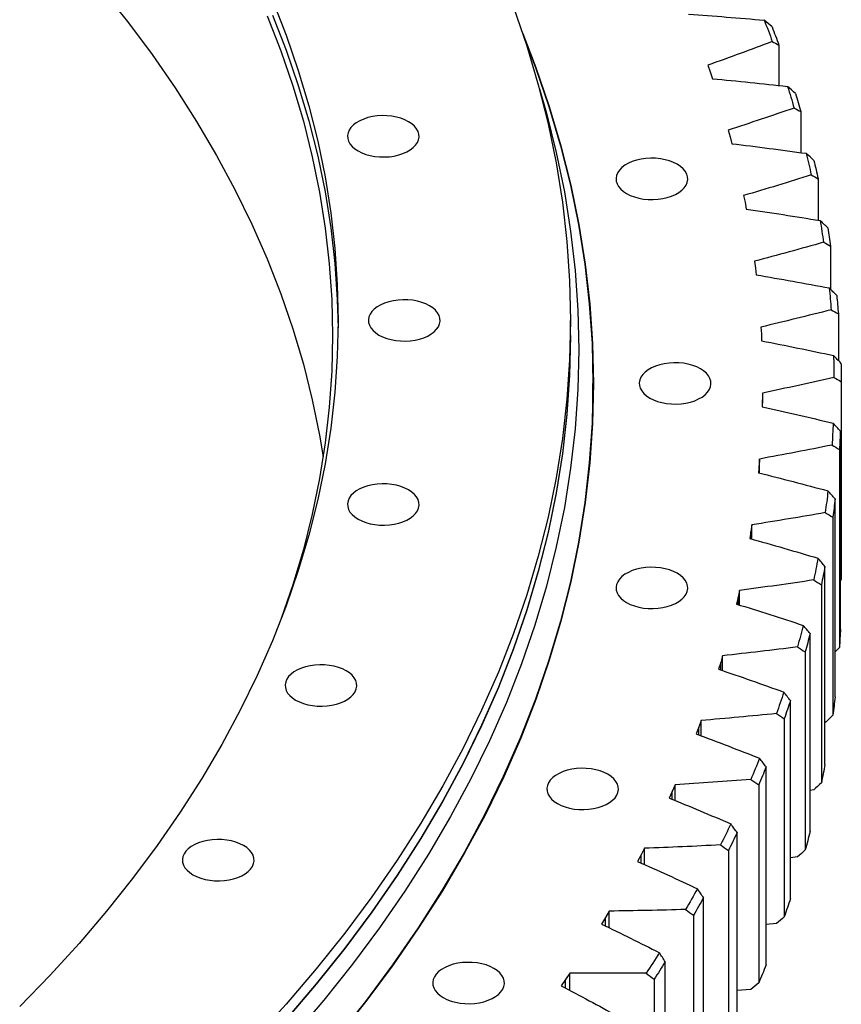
# Model space of a CAD drawing. Header units: millimetres. Extents: x -1531 to 14603, y 23232 to 35425.
# Tile 15 of 17: x 9052 to 9499, y 28928 to 29464. Entities that reach past the tile are written whole.
import ezdxf

# ---------------------------------------------------------------- set-up
doc = ezdxf.new("R2010")
doc.units = ezdxf.units.MM
doc.header["$LTSCALE"] = 50

msp = doc.modelspace()

# ---------------------------------------------------------------- linework, layer by layer
at = {"color": 7, "linetype": 'Continuous', "lineweight": 25}
for p, q in [((9465.25, 29450.23), (9465.25, 29428.16)), ((9426.58, 29439.25), (9427.91, 29435.59)), ((9427.91, 29435.59), (9429.07, 29431.91)), ((9477.22, 29413.96), (9477.22, 29391.67)), ((9437.57, 29403.9), (9438.64, 29400.21)), ((9438.64, 29400.21), (9439.55, 29396.51)), ((9486.62, 29377.43), (9486.62, 29354.87)), ((9446.06, 29368.31), (9446.87, 29364.6)), ((9446.87, 29364.6), (9447.51, 29360.88)), ((9493.43, 29340.71), (9493.43, 29317.22)), ((9452.03, 29332.56), (9452.57, 29328.83)), ((9452.57, 29328.83), (9452.95, 29325.1)), ((9497.64, 29303.86), (9497.64, 29278.49)), ((9351.75, 29292.15), (9351.75, 29300.32)), ((9455.47, 29296.7), (9455.74, 29292.96)), ((9455.74, 29292.96), (9455.86, 29289.22)), ((9364, 29260.71), (9364, 29266.02)), ((9499.24, 29266.94), (9499.24, 29159.16)), ((9364, 29260.71), (9363.59, 29240.87)), ((9456.36, 29260.78), (9456.38, 29257.04)), ((9456.38, 29257.04), (9456.23, 29253.3)), ((9456.38, 29253.27), (9456.38, 29257.04)), ((9498.76, 29132.32), (9498.76, 29240.1)), ((9498.23, 29230.02), (9498.23, 29122.24)), ((9454.72, 29224.87), (9454.48, 29221.14)), ((9454.72, 29217.23), (9454.72, 29224.87)), ((9454.48, 29221.14), (9454.06, 29217.4)), ((9454.48, 29217.3), (9454.48, 29221.14)), ((9495.86, 29095.43), (9495.86, 29203.21)), ((9494.61, 29193.15), (9494.61, 29085.37)), ((9450.55, 29189.03), (9450.04, 29185.31)), ((9450.55, 29181.25), (9450.55, 29189.03)), ((9450.04, 29185.31), (9449.36, 29181.59)), ((9450.04, 29181.39), (9450.04, 29185.31)), ((9490.35, 29058.64), (9490.35, 29166.42)), ((9499.24, 29159.16), (9498.76, 29158.66)), ((9488.39, 29156.4), (9488.39, 29048.61)), ((9443.07, 29149.61), (9442.13, 29145.91)), ((9443.85, 29153.32), (9443.07, 29149.61)), ((9443.07, 29145.62), (9443.07, 29149.61)), ((9443.85, 29145.37), (9443.85, 29153.32)), ((9482.24, 29022), (9482.24, 29129.79)), ((9498.23, 29122.24), (9495.86, 29119.84)), ((9434.62, 29117.8), (9433.59, 29114.11)), ((9434.62, 29109.66), (9434.62, 29117.8)), ((9479.58, 29119.82), (9479.58, 29012.03)), ((9433.59, 29114.11), (9432.39, 29110.43)), ((9433.59, 29110.02), (9433.59, 29114.11)), ((9471.56, 28985.59), (9471.56, 29093.38)), ((9421.6, 29078.86), (9420.15, 29075.22)), ((9422.9, 29082.52), (9421.6, 29078.86)), ((9421.6, 29074.67), (9421.6, 29078.86)), ((9422.9, 29074.18), (9422.9, 29082.52)), ((9468.19, 29083.48), (9468.19, 28975.7)), ((9458.31, 28949.47), (9458.31, 29057.25)), ((9408.69, 29047.55), (9407.14, 29043.92)), ((9408.69, 29038.97), (9408.69, 29047.55)), ((9454.25, 29047.44), (9454.25, 28939.66)), ((9407.14, 29043.92), (9405.43, 29040.32)), ((9407.14, 29039.61), (9407.14, 29043.92)), ((9484.23, 29044.71), (9482.24, 29044.42)), ((9442.52, 28913.68), (9442.52, 29021.46)), ((9390.22, 29009.36), (9388.25, 29005.79)), ((9392.03, 29012.95), (9390.22, 29009.36)), ((9390.22, 29004.91), (9390.22, 29009.36)), ((9392.03, 29004.1), (9392.03, 29012.95)), ((9437.77, 29011.76), (9437.77, 28903.97)), ((9475.38, 29008.23), (9471.56, 29007.77)), ((9424.21, 28878.29), (9424.21, 28986.08)), ((9372.93, 28978.76), (9370.87, 28975.22)), ((9372.93, 28969.61), (9372.93, 28978.76)), ((9370.87, 28975.22), (9368.65, 28971.7)), ((9370.87, 28970.62), (9370.87, 28975.22)), ((9418.78, 28976.49), (9418.78, 28868.71)), ((9463.96, 28971.99), (9458.31, 28971.45)), ((9403.42, 28843.37), (9403.42, 28951.15)), ((9351.44, 28945.05), (9349.12, 28941.56)), ((9351.44, 28935.57), (9351.44, 28945.05)), ((9349.12, 28941.56), (9346.66, 28938.1)), ((9349.12, 28936.79), (9349.12, 28941.56)), ((9397.31, 28941.7), (9397.31, 28833.92)), ((9449.99, 28936.05), (9442.52, 28935.51))]:
    msp.add_line(p, q, dxfattribs=at)
at = {"color": 7, "linetype": 'Continuous', "lineweight": 25, "flags": 128}
for points in [[(9096.49, 29480.72), (9110.64, 29463), (9123.98, 29445.08), (9136.51, 29426.95), (9148.2, 29408.65), (9159.07, 29390.17), (9169.09, 29371.54), (9178.26, 29352.76), (9186.58, 29333.85), (9194.04, 29314.82), (9200.64, 29295.69), (9206.36, 29276.46), (9211.21, 29257.15), (9215.18, 29237.77), (9217.16, 29226.01)], [(9189.5, 29474.7), (9196.98, 29455.63), (9203.59, 29436.45), (9209.32, 29417.17), (9214.18, 29397.82), (9218.16, 29378.4), (9221.26, 29358.92), (9223.48, 29339.41), (9224.81, 29319.87), (9225.25, 29300.32), (9224.81, 29280.76), (9223.48, 29261.22), (9221.26, 29241.71), (9218.16, 29222.23), (9214.18, 29202.81), (9209.32, 29183.46), (9203.59, 29164.18), (9196.98, 29145), (9189.5, 29125.93), (9181.16, 29106.97), (9171.97, 29088.15), (9161.92, 29069.48), (9151.03, 29050.96), (9139.31, 29032.61), (9126.75, 29014.45), (9113.38, 28996.48), (9099.2, 28978.72), (9084.22, 28961.18), (9068.44, 28943.87), (9051.89, 28926.81)], [(9320.71, 29470.81), (9327.97, 29449.76), (9334.26, 29428.6), (9339.6, 29407.35), (9343.97, 29386.03), (9347.37, 29364.65), (9349.81, 29343.23), (9351.27, 29321.78), (9351.75, 29300.32), (9351.27, 29278.85), (9349.81, 29257.4), (9347.37, 29235.98), (9343.97, 29214.6), (9339.6, 29193.28), (9334.26, 29172.03), (9327.97, 29150.88), (9320.71, 29129.82), (9312.5, 29108.88), (9303.35, 29088.07), (9293.26, 29067.41), (9282.23, 29046.91), (9270.28, 29026.58), (9257.4, 29006.44), (9243.62, 28986.5), (9228.94, 28966.78), (9213.38, 28947.28), (9196.93, 28928.03), (9179.61, 28909.03)], [(9186.58, 29466.13), (9194.04, 29447.1), (9200.64, 29427.97), (9206.36, 29408.74), (9211.21, 29389.43), (9215.18, 29370.05), (9218.27, 29350.62), (9220.48, 29331.15), (9221.81, 29311.66), (9222.25, 29292.15), (9221.81, 29272.64), (9220.48, 29253.14), (9218.27, 29233.68), (9215.18, 29214.25), (9211.21, 29194.87), (9206.36, 29175.56), (9200.64, 29156.33), (9194.33, 29137.98)], [(9189.5, 29466.54), (9196.98, 29447.46), (9203.59, 29428.28), (9209.32, 29409.01), (9214.18, 29389.65), (9218.16, 29370.23), (9221.26, 29350.76), (9223.48, 29331.25), (9224.81, 29311.7), (9225.23, 29296.23)], [(9457.29, 29463.74), (9457.85, 29462.29), (9458.41, 29460.84), (9458.96, 29459.39), (9459.51, 29457.94), (9460.06, 29456.49), (9460.6, 29455.04), (9461.13, 29453.58), (9461.67, 29452.13)], [(9461.54, 29460.09), (9462.01, 29458.86), (9462.49, 29457.63), (9462.95, 29456.4), (9463.42, 29455.17), (9463.88, 29453.93), (9464.34, 29452.7), (9464.8, 29451.47), (9465.25, 29450.23)], [(9325.76, 29456.47), (9332.94, 29438.02), (9340.26, 29416.78), (9346.61, 29395.43), (9351.99, 29374), (9356.4, 29352.49), (9359.84, 29330.93), (9362.29, 29309.32), (9363.76, 29287.68), (9364.25, 29266.02), (9363.76, 29244.37), (9362.29, 29222.73), (9359.84, 29201.11), (9356.4, 29179.55), (9351.99, 29158.04), (9346.61, 29136.61), (9340.26, 29115.27), (9332.94, 29094.02), (9324.66, 29072.9), (9315.42, 29051.91), (9305.24, 29031.07), (9294.12, 29010.39), (9282.06, 28989.88), (9269.07, 28969.56), (9255.17, 28949.44), (9240.36, 28929.55), (9224.66, 28909.88)], [(9326.92, 29452.99), (9332.69, 29437.99), (9340.01, 29416.75), (9346.36, 29395.41), (9351.75, 29373.98), (9356.15, 29352.48), (9359.59, 29330.91), (9362.04, 29309.31), (9363.51, 29287.67), (9364, 29266.02), (9363.51, 29244.37), (9362.04, 29222.73), (9359.59, 29201.13), (9356.15, 29179.56), (9351.75, 29158.06), (9346.36, 29136.63), (9340.01, 29115.29), (9332.69, 29094.05), (9324.42, 29072.94), (9315.18, 29051.95), (9305, 29031.11), (9293.88, 29010.43), (9281.82, 28989.93), (9268.84, 28969.61), (9254.94, 28949.5), (9240.14, 28929.6), (9224.43, 28909.94)], [(9469.99, 29427.64), (9470.45, 29426.18), (9470.9, 29424.72), (9471.35, 29423.26), (9471.8, 29421.8), (9472.24, 29420.33), (9472.68, 29418.87), (9473.11, 29417.4), (9473.54, 29415.94)], [(9334.87, 29426.36), (9338.71, 29413.08), (9344.06, 29391.77), (9348.45, 29370.38), (9351.86, 29348.94), (9354.3, 29327.45), (9355.76, 29305.93), (9356.25, 29284.39), (9355.76, 29262.86), (9354.3, 29241.34), (9351.86, 29219.85), (9348.45, 29198.4), (9344.06, 29177.02), (9338.71, 29155.7), (9332.39, 29134.48), (9325.11, 29113.36), (9316.88, 29092.35), (9307.7, 29071.48), (9297.57, 29050.75), (9286.51, 29030.18), (9274.52, 29009.79), (9261.61, 28989.59), (9247.78, 28969.58), (9233.06, 28949.8), (9217.44, 28930.24), (9200.94, 28910.92)], [(9474.21, 29423.89), (9474.6, 29422.65), (9474.98, 29421.41), (9475.36, 29420.17), (9475.74, 29418.93), (9476.11, 29417.69), (9476.49, 29416.44), (9476.86, 29415.2), (9477.22, 29413.96)], [(9236.09, 29392.57), (9238.09, 29391.56), (9240.32, 29390.72), (9242.72, 29390.06), (9245.26, 29389.6), (9247.88, 29389.33), (9250.54, 29389.28), (9253.19, 29389.44), (9255.77, 29389.8), (9258.25, 29390.37), (9260.57, 29391.12), (9262.69, 29392.05), (9264.57, 29393.13), (9266.18, 29394.36), (9267.48, 29395.7), (9268.46, 29397.13), (9269.09, 29398.62), (9269.36, 29400.15), (9269.27, 29401.68), (9268.82, 29403.2), (9268.02, 29404.66), (9266.87, 29406.05), (9265.41, 29407.33), (9263.66, 29408.49), (9261.66, 29409.5), (9259.43, 29410.34), (9257.03, 29411), (9254.49, 29411.47), (9251.87, 29411.73), (9249.21, 29411.78), (9246.56, 29411.63), (9243.98, 29411.26), (9241.5, 29410.7), (9239.18, 29409.95), (9237.06, 29409.02), (9235.18, 29407.93), (9233.57, 29406.71), (9232.26, 29405.37), (9231.29, 29403.94), (9230.66, 29402.44), (9230.39, 29400.92), (9230.48, 29399.38), (9230.93, 29397.87), (9231.73, 29396.4), (9232.88, 29395.01), (9234.34, 29393.73), (9236.09, 29392.57)], [(9480.13, 29391.28), (9480.48, 29389.81), (9480.83, 29388.34), (9481.18, 29386.86), (9481.52, 29385.39), (9481.86, 29383.92), (9482.2, 29382.45), (9482.53, 29380.97), (9482.85, 29379.5)], [(9382.32, 29369.39), (9384.33, 29368.38), (9386.56, 29367.54), (9388.96, 29366.88), (9391.5, 29366.41), (9394.12, 29366.15), (9396.78, 29366.1), (9399.43, 29366.26), (9402.01, 29366.62), (9404.49, 29367.19), (9406.81, 29367.94), (9408.93, 29368.87), (9410.81, 29369.95), (9412.42, 29371.18), (9413.72, 29372.52), (9414.7, 29373.95), (9415.33, 29375.44), (9415.6, 29376.97), (9415.51, 29378.5), (9415.06, 29380.02), (9414.25, 29381.48), (9413.11, 29382.87), (9411.65, 29384.15), (9409.9, 29385.31), (9407.9, 29386.32), (9405.67, 29387.16), (9403.27, 29387.82), (9400.73, 29388.29), (9398.11, 29388.55), (9395.45, 29388.6), (9392.8, 29388.45), (9390.21, 29388.08), (9387.74, 29387.52), (9385.42, 29386.76), (9383.3, 29385.84), (9381.42, 29384.75), (9379.81, 29383.53), (9378.5, 29382.19), (9377.53, 29380.76), (9376.9, 29379.26), (9376.62, 29377.74), (9376.72, 29376.2), (9377.17, 29374.69), (9377.97, 29373.22), (9379.12, 29371.83), (9380.58, 29370.55), (9382.32, 29369.39)], [(9484.31, 29387.43), (9484.61, 29386.18), (9484.91, 29384.93), (9485.2, 29383.68), (9485.49, 29382.43), (9485.78, 29381.18), (9486.06, 29379.93), (9486.34, 29378.68), (9486.62, 29377.43)], [(9487.69, 29354.7), (9487.94, 29353.22), (9488.19, 29351.75), (9488.43, 29350.27), (9488.67, 29348.79), (9488.9, 29347.31), (9489.13, 29345.83), (9489.36, 29344.35), (9489.58, 29342.87)], [(9491.83, 29350.75), (9492.04, 29349.5), (9492.24, 29348.24), (9492.45, 29346.99), (9492.65, 29345.73), (9492.85, 29344.48), (9493.05, 29343.22), (9493.24, 29341.97), (9493.43, 29340.71)], [(9492.66, 29317.98), (9492.81, 29316.5), (9492.95, 29315.01), (9493.09, 29313.53), (9493.22, 29312.05), (9493.35, 29310.56), (9493.47, 29309.08), (9493.59, 29307.6), (9493.71, 29306.11)], [(9247.46, 29292.36), (9249.47, 29291.35), (9251.7, 29290.5), (9254.1, 29289.84), (9256.64, 29289.38), (9259.26, 29289.12), (9261.92, 29289.06), (9264.57, 29289.22), (9267.15, 29289.59), (9269.63, 29290.15), (9271.95, 29290.9), (9274.07, 29291.83), (9275.95, 29292.92), (9277.56, 29294.14), (9278.86, 29295.48), (9279.84, 29296.91), (9280.47, 29298.4), (9280.74, 29299.93), (9280.65, 29301.47), (9280.2, 29302.98), (9279.39, 29304.44), (9278.25, 29305.83), (9276.79, 29307.12), (9275.04, 29308.28), (9273.04, 29309.28), (9270.81, 29310.13), (9268.41, 29310.79), (9265.87, 29311.25), (9263.25, 29311.51), (9260.59, 29311.57), (9257.94, 29311.41), (9255.35, 29311.04), (9252.88, 29310.48), (9250.56, 29309.73), (9248.44, 29308.8), (9246.56, 29307.71), (9244.95, 29306.49), (9243.64, 29305.15), (9242.67, 29303.72), (9242.04, 29302.23), (9241.76, 29300.7), (9241.86, 29299.16), (9242.31, 29297.65), (9243.11, 29296.19), (9244.26, 29294.8), (9245.72, 29293.51), (9247.46, 29292.36)], [(9496.74, 29313.93), (9496.87, 29312.68), (9496.99, 29311.42), (9497.1, 29310.16), (9497.21, 29308.9), (9497.32, 29307.64), (9497.43, 29306.38), (9497.53, 29305.12), (9497.64, 29303.86)], [(9351.75, 29292.15), (9351.27, 29270.68), (9349.81, 29249.23), (9347.37, 29227.81), (9343.97, 29206.43), (9339.6, 29185.11), (9334.26, 29163.87), (9327.97, 29142.71), (9320.71, 29121.65), (9312.5, 29100.72), (9303.35, 29079.91), (9293.26, 29059.25), (9282.23, 29038.74), (9270.28, 29018.42), (9257.4, 28998.27), (9243.62, 28978.34), (9228.94, 28958.61), (9213.38, 28939.11), (9196.93, 28919.86)], [(9351.75, 29292.04), (9351.75, 29291.95), (9351.27, 29270.48), (9349.81, 29249.03), (9347.37, 29227.61), (9343.97, 29206.23), (9339.6, 29184.91), (9334.26, 29163.66), (9327.97, 29142.51), (9320.71, 29121.45), (9312.5, 29100.51), (9303.35, 29079.7), (9293.26, 29059.04), (9282.23, 29038.54), (9270.28, 29018.21), (9257.4, 28998.07), (9243.62, 28978.13), (9228.94, 28958.41), (9213.38, 28938.91), (9196.93, 28919.66)], [(9363.66, 29284.05), (9363.76, 29281.96), (9364.24, 29263.16)], [(9394.96, 29258.06), (9396.97, 29257.05), (9399.2, 29256.21), (9401.6, 29255.55), (9404.14, 29255.08), (9406.76, 29254.82), (9409.42, 29254.77), (9412.07, 29254.93), (9414.65, 29255.29), (9417.13, 29255.85), (9419.45, 29256.61), (9421.57, 29257.54), (9423.45, 29258.62), (9425.06, 29259.85), (9426.36, 29261.19), (9427.34, 29262.61), (9427.97, 29264.11), (9428.24, 29265.64), (9428.15, 29267.17), (9427.7, 29268.69), (9426.89, 29270.15), (9425.75, 29271.54), (9424.29, 29272.82), (9422.54, 29273.98), (9420.54, 29274.99), (9418.31, 29275.83), (9415.91, 29276.49), (9413.37, 29276.96), (9410.75, 29277.22), (9408.09, 29277.27), (9405.44, 29277.11), (9402.85, 29276.75), (9400.38, 29276.19), (9398.06, 29275.43), (9395.94, 29274.51), (9394.06, 29273.42), (9392.45, 29272.19), (9391.14, 29270.86), (9390.17, 29269.43), (9389.54, 29267.93), (9389.26, 29266.4), (9389.36, 29264.87), (9389.81, 29263.36), (9390.61, 29261.89), (9391.76, 29260.5), (9393.22, 29259.22), (9394.96, 29258.06)], [(9495.03, 29281.17), (9495.07, 29279.69), (9495.11, 29278.2), (9495.14, 29276.71), (9495.17, 29275.23), (9495.2, 29273.74), (9495.22, 29272.26), (9495.23, 29270.77), (9495.24, 29269.29)], [(9499.06, 29277.03), (9499.09, 29275.77), (9499.12, 29274.51), (9499.15, 29273.25), (9499.17, 29271.99), (9499.19, 29270.73), (9499.21, 29269.47), (9499.22, 29268.2), (9499.24, 29266.94)], [(9494.8, 29244.34), (9494.74, 29242.85), (9494.67, 29241.37), (9494.6, 29239.88), (9494.52, 29238.4), (9494.44, 29236.91), (9494.36, 29235.43), (9494.27, 29233.94), (9494.17, 29232.46)], [(9498.76, 29240.1), (9498.71, 29238.84), (9498.65, 29237.58), (9498.58, 29236.32), (9498.52, 29235.06), (9498.45, 29233.8), (9498.38, 29232.54), (9498.3, 29231.28), (9498.23, 29230.02)], [(9236.09, 29192.14), (9238.09, 29191.13), (9240.32, 29190.29), (9242.72, 29189.63), (9245.26, 29189.16), (9247.88, 29188.9), (9250.54, 29188.85), (9253.19, 29189), (9255.77, 29189.37), (9258.25, 29189.93), (9260.57, 29190.69), (9262.69, 29191.61), (9264.57, 29192.7), (9266.18, 29193.92), (9267.48, 29195.26), (9268.46, 29196.69), (9269.09, 29198.19), (9269.36, 29199.71), (9269.27, 29201.25), (9268.82, 29202.76), (9268.02, 29204.23), (9266.87, 29205.62), (9265.41, 29206.9), (9263.66, 29208.06), (9261.66, 29209.07), (9259.43, 29209.91), (9257.03, 29210.57), (9254.49, 29211.04), (9251.87, 29211.3), (9249.21, 29211.35), (9246.56, 29211.19), (9243.98, 29210.83), (9241.5, 29210.26), (9239.18, 29209.51), (9237.06, 29208.58), (9235.18, 29207.5), (9233.57, 29206.27), (9232.26, 29204.93), (9231.29, 29203.5), (9230.66, 29202.01), (9230.39, 29200.48), (9230.48, 29198.95), (9230.93, 29197.43), (9231.73, 29195.97), (9232.88, 29194.58), (9234.34, 29193.3), (9236.09, 29192.14)], [(9491.97, 29207.54), (9491.8, 29206.06), (9491.63, 29204.57), (9491.45, 29203.09), (9491.27, 29201.61), (9491.08, 29200.13), (9490.89, 29198.65), (9490.7, 29197.17), (9490.5, 29195.69)], [(9495.86, 29203.21), (9495.71, 29201.95), (9495.56, 29200.69), (9495.41, 29199.44), (9495.26, 29198.18), (9495.1, 29196.92), (9494.94, 29195.66), (9494.78, 29194.41), (9494.61, 29193.15)], [(9486.54, 29170.84), (9486.26, 29169.36), (9485.99, 29167.88), (9485.71, 29166.41), (9485.42, 29164.93), (9485.13, 29163.45), (9484.83, 29161.98), (9484.54, 29160.5), (9484.23, 29159.03)], [(9382.32, 29146.73), (9384.33, 29145.72), (9386.56, 29144.88), (9388.96, 29144.22), (9391.5, 29143.75), (9394.12, 29143.49), (9396.78, 29143.44), (9399.43, 29143.6), (9402.01, 29143.96), (9404.49, 29144.52), (9406.81, 29145.28), (9408.93, 29146.2), (9410.81, 29147.29), (9412.42, 29148.52), (9413.72, 29149.85), (9414.7, 29151.28), (9415.33, 29152.78), (9415.6, 29154.3), (9415.51, 29155.84), (9415.06, 29157.35), (9414.25, 29158.82), (9413.11, 29160.21), (9411.65, 29161.49), (9409.9, 29162.65), (9407.9, 29163.66), (9405.67, 29164.5), (9403.27, 29165.16), (9400.73, 29165.63), (9398.11, 29165.89), (9395.45, 29165.94), (9392.8, 29165.78), (9390.21, 29165.42), (9387.74, 29164.86), (9385.42, 29164.1), (9383.3, 29163.17), (9381.42, 29162.09), (9379.81, 29160.86), (9378.5, 29159.52), (9377.53, 29158.09), (9376.9, 29156.6), (9376.62, 29155.07), (9376.72, 29153.54), (9377.17, 29152.02), (9377.97, 29150.56), (9379.12, 29149.17), (9380.58, 29147.89), (9382.32, 29146.73)], [(9490.35, 29166.42), (9490.11, 29165.17), (9489.88, 29163.91), (9489.64, 29162.66), (9489.39, 29161.41), (9489.15, 29160.15), (9488.9, 29158.9), (9488.65, 29157.65), (9488.39, 29156.4)], [(9478.52, 29134.29), (9478.14, 29132.82), (9477.76, 29131.36), (9477.37, 29129.89), (9476.98, 29128.42), (9476.59, 29126.95), (9476.19, 29125.48), (9475.79, 29124.02), (9475.38, 29122.55)], [(9498.76, 29132.32), (9498.71, 29131.06), (9498.65, 29129.8), (9498.58, 29128.54), (9498.52, 29127.28), (9498.45, 29126.02), (9498.38, 29124.76), (9498.3, 29123.5), (9498.23, 29122.24)], [(9482.24, 29129.79), (9481.92, 29128.54), (9481.6, 29127.29), (9481.27, 29126.05), (9480.94, 29124.8), (9480.6, 29123.55), (9480.26, 29122.31), (9479.92, 29121.06), (9479.58, 29119.82)], [(9202.15, 29093.64), (9204.15, 29092.63), (9206.38, 29091.78), (9208.78, 29091.12), (9211.32, 29090.66), (9213.94, 29090.4), (9216.6, 29090.35), (9219.25, 29090.5), (9221.83, 29090.87), (9224.31, 29091.43), (9226.63, 29092.18), (9228.75, 29093.11), (9230.63, 29094.2), (9232.24, 29095.42), (9233.54, 29096.76), (9234.52, 29098.19), (9235.15, 29099.68), (9235.42, 29101.21), (9235.33, 29102.75), (9234.88, 29104.26), (9234.07, 29105.73), (9232.93, 29107.11), (9231.47, 29108.4), (9229.72, 29109.56), (9227.72, 29110.57), (9225.49, 29111.41), (9223.09, 29112.07), (9220.55, 29112.53), (9217.93, 29112.79), (9215.27, 29112.85), (9212.62, 29112.69), (9210.04, 29112.33), (9207.56, 29111.76), (9205.24, 29111.01), (9203.12, 29110.08), (9201.24, 29108.99), (9199.63, 29107.77), (9198.32, 29106.43), (9197.35, 29105), (9196.72, 29103.51), (9196.45, 29101.98), (9196.54, 29100.44), (9196.99, 29098.93), (9197.79, 29097.47), (9198.94, 29096.08), (9200.4, 29094.79), (9202.15, 29093.64)], [(9467.92, 29097.97), (9467.44, 29096.51), (9466.96, 29095.05), (9466.47, 29093.59), (9465.97, 29092.14), (9465.48, 29090.68), (9464.98, 29089.22), (9464.47, 29087.77), (9463.96, 29086.31)], [(9495.86, 29095.43), (9495.71, 29094.17), (9495.56, 29092.91), (9495.41, 29091.65), (9495.26, 29090.4), (9495.1, 29089.14), (9494.94, 29087.88), (9494.78, 29086.62), (9494.61, 29085.37)], [(9471.56, 29093.38), (9471.15, 29092.14), (9470.73, 29090.9), (9470.32, 29089.66), (9469.9, 29088.43), (9469.48, 29087.19), (9469.05, 29085.95), (9468.62, 29084.72), (9468.19, 29083.48)], [(9454.77, 29061.93), (9454.19, 29060.48), (9453.6, 29059.03), (9453.01, 29057.59), (9452.41, 29056.14), (9451.81, 29054.7), (9451.21, 29053.26), (9450.6, 29051.81), (9449.99, 29050.37)], [(9458.31, 29057.25), (9457.81, 29056.02), (9457.31, 29054.79), (9456.81, 29053.57), (9456.3, 29052.34), (9455.79, 29051.11), (9455.28, 29049.89), (9454.77, 29048.66), (9454.25, 29047.44)], [(9490.35, 29058.64), (9490.11, 29057.38), (9489.88, 29056.13), (9489.64, 29054.88), (9489.39, 29053.62), (9489.15, 29052.37), (9488.9, 29051.12), (9488.65, 29049.86), (9488.39, 29048.61)], [(9344.62, 29037.3), (9346.63, 29036.29), (9348.85, 29035.45), (9351.25, 29034.79), (9353.79, 29034.33), (9356.41, 29034.06), (9359.07, 29034.01), (9361.72, 29034.17), (9364.31, 29034.53), (9366.78, 29035.1), (9369.1, 29035.85), (9371.22, 29036.78), (9373.11, 29037.86), (9374.71, 29039.09), (9376.02, 29040.43), (9376.99, 29041.86), (9377.63, 29043.35), (9377.9, 29044.88), (9377.81, 29046.41), (9377.35, 29047.93), (9376.55, 29049.39), (9375.41, 29050.78), (9373.95, 29052.06), (9372.2, 29053.22), (9370.19, 29054.23), (9367.97, 29055.08), (9365.56, 29055.73), (9363.03, 29056.2), (9360.4, 29056.46), (9357.74, 29056.51), (9355.1, 29056.36), (9352.51, 29055.99), (9350.03, 29055.43), (9347.71, 29054.68), (9345.59, 29053.75), (9343.71, 29052.66), (9342.1, 29051.44), (9340.8, 29050.1), (9339.82, 29048.67), (9339.19, 29047.18), (9338.92, 29045.65), (9339.01, 29044.11), (9339.46, 29042.6), (9340.27, 29041.13), (9341.41, 29039.75), (9342.87, 29038.46), (9344.62, 29037.3)], [(9439.08, 29026.22), (9438.4, 29024.79), (9437.71, 29023.36), (9437.01, 29021.93), (9436.32, 29020.5), (9435.61, 29019.07), (9434.91, 29017.64), (9434.2, 29016.21), (9433.49, 29014.79)], [(9442.52, 29021.46), (9441.93, 29020.25), (9441.35, 29019.03), (9440.76, 29017.82), (9440.17, 29016.61), (9439.57, 29015.39), (9438.97, 29014.18), (9438.37, 29012.97), (9437.77, 29011.76)], [(9482.24, 29022), (9481.92, 29020.76), (9481.6, 29019.51), (9481.27, 29018.26), (9480.94, 29017.02), (9480.6, 29015.77), (9480.26, 29014.53), (9479.92, 29013.28), (9479.58, 29012.03)], [(9146.22, 28998.53), (9148.23, 28997.52), (9150.46, 28996.68), (9152.86, 28996.02), (9155.4, 28995.56), (9158.02, 28995.3), (9160.68, 28995.24), (9163.33, 28995.4), (9165.91, 28995.76), (9168.39, 28996.33), (9170.71, 28997.08), (9172.83, 28998.01), (9174.71, 28999.1), (9176.32, 29000.32), (9177.62, 29001.66), (9178.6, 29003.09), (9179.23, 29004.58), (9179.5, 29006.11), (9179.41, 29007.64), (9178.96, 29009.16), (9178.15, 29010.62), (9177.01, 29012.01), (9175.55, 29013.3), (9173.8, 29014.45), (9171.8, 29015.46), (9169.57, 29016.31), (9167.17, 29016.97), (9164.63, 29017.43), (9162.01, 29017.69), (9159.35, 29017.74), (9156.7, 29017.59), (9154.11, 29017.22), (9151.64, 29016.66), (9149.32, 29015.91), (9147.2, 29014.98), (9145.32, 29013.89), (9143.71, 29012.67), (9142.4, 29011.33), (9141.43, 29009.9), (9140.8, 29008.41), (9140.52, 29006.88), (9140.62, 29005.34), (9141.07, 29003.83), (9141.87, 29002.36), (9143.02, 29000.98), (9144.48, 28999.69), (9146.22, 28998.53)], [(9420.88, 28990.92), (9420.1, 28989.5), (9419.31, 28988.09), (9418.51, 28986.68), (9417.72, 28985.26), (9416.91, 28983.85), (9416.11, 28982.44), (9415.3, 28981.03), (9414.48, 28979.62)], [(9424.21, 28986.08), (9423.54, 28984.88), (9422.87, 28983.68), (9422.2, 28982.48), (9421.52, 28981.28), (9420.84, 28980.08), (9420.15, 28978.88), (9419.47, 28977.69), (9418.78, 28976.49)], [(9471.56, 28985.59), (9471.15, 28984.36), (9470.73, 28983.12), (9470.32, 28981.88), (9469.9, 28980.64), (9469.48, 28979.4), (9469.05, 28978.17), (9468.62, 28976.93), (9468.19, 28975.7)], [(9400.21, 28956.07), (9399.32, 28954.68), (9398.43, 28953.28), (9397.54, 28951.89), (9396.64, 28950.5), (9395.74, 28949.11), (9394.84, 28947.72), (9393.93, 28946.33), (9393.01, 28944.94)], [(9282.5, 28931.65), (9284.5, 28930.64), (9286.73, 28929.8), (9289.13, 28929.14), (9291.67, 28928.68), (9294.29, 28928.42), (9296.95, 28928.36), (9299.6, 28928.52), (9302.18, 28928.88), (9304.66, 28929.45), (9306.98, 28930.2), (9309.1, 28931.13), (9310.98, 28932.22), (9312.59, 28933.44), (9313.9, 28934.78), (9314.87, 28936.21), (9315.5, 28937.7), (9315.77, 28939.23), (9315.68, 28940.76), (9315.23, 28942.28), (9314.43, 28943.74), (9313.28, 28945.13), (9311.82, 28946.42), (9310.07, 28947.57), (9308.07, 28948.58), (9305.84, 28949.43), (9303.44, 28950.09), (9300.9, 28950.55), (9298.28, 28950.81), (9295.62, 28950.86), (9292.97, 28950.71), (9290.39, 28950.34), (9287.91, 28949.78), (9285.59, 28949.03), (9283.47, 28948.1), (9281.59, 28947.01), (9279.98, 28945.79), (9278.68, 28944.45), (9277.7, 28943.02), (9277.07, 28941.53), (9276.8, 28940), (9276.89, 28938.46), (9277.34, 28936.95), (9278.14, 28935.48), (9279.29, 28934.1), (9280.75, 28932.81), (9282.5, 28931.65)], [(9403.42, 28951.15), (9402.67, 28949.97), (9401.91, 28948.79), (9401.15, 28947.61), (9400.39, 28946.42), (9399.63, 28945.24), (9398.86, 28944.06), (9398.09, 28942.88), (9397.31, 28941.7)], [(9458.31, 28949.47), (9457.81, 28948.24), (9457.31, 28947.01), (9456.81, 28945.78), (9456.3, 28944.56), (9455.79, 28943.33), (9455.28, 28942.11), (9454.77, 28940.88), (9454.25, 28939.66)]]:
    msp.add_lwpolyline(points, dxfattribs=at)
at = {"color": 7, "linetype": 'Continuous', "lineweight": 25}
for points in [[(9416.11, 29467.04), (9429.86, 29466.07), (9443.59, 29464.97), (9457.29, 29463.74)], [(9461.54, 29460.09), (9460.12, 29461.31), (9458.71, 29462.53), (9457.29, 29463.74)], [(9461.67, 29452.13), (9450.08, 29447.73), (9438.39, 29443.43), (9426.58, 29439.25)], [(9461.67, 29452.13), (9462.86, 29451.5), (9464.06, 29450.87), (9465.25, 29450.23)], [(9429.07, 29431.91), (9442.75, 29430.62), (9456.38, 29429.2), (9469.99, 29427.64)], [(9474.21, 29423.89), (9472.8, 29425.14), (9471.4, 29426.4), (9469.99, 29427.64)], [(9473.54, 29415.94), (9461.66, 29411.81), (9449.67, 29407.8), (9437.57, 29403.9)], [(9473.54, 29415.94), (9474.77, 29415.28), (9476, 29414.62), (9477.22, 29413.96)], [(9439.55, 29396.51), (9453.12, 29394.89), (9466.64, 29393.15), (9480.13, 29391.28)], [(9484.31, 29387.43), (9482.92, 29388.71), (9481.52, 29390), (9480.13, 29391.28)], [(9482.85, 29379.5), (9470.69, 29375.65), (9458.42, 29371.93), (9446.06, 29368.31)], [(9482.85, 29379.5), (9484.11, 29378.81), (9485.36, 29378.12), (9486.62, 29377.43)], [(9447.51, 29360.88), (9460.96, 29358.95), (9474.35, 29356.89), (9487.69, 29354.7)], [(9491.83, 29350.75), (9490.45, 29352.07), (9489.07, 29353.39), (9487.69, 29354.7)], [(9489.58, 29342.87), (9477.15, 29339.31), (9464.64, 29335.88), (9452.03, 29332.56)], [(9489.58, 29342.87), (9490.86, 29342.15), (9492.14, 29341.43), (9493.43, 29340.71)], [(9452.95, 29325.1), (9466.25, 29322.85), (9479.48, 29320.48), (9492.66, 29317.98)], [(9496.74, 29313.93), (9495.38, 29315.28), (9494.02, 29316.63), (9492.66, 29317.98)], [(9493.71, 29306.11), (9481.04, 29302.85), (9468.3, 29299.71), (9455.47, 29296.7)], [(9493.71, 29306.11), (9495.02, 29305.36), (9496.33, 29304.61), (9497.64, 29303.86)], [(9455.86, 29289.22), (9468.99, 29286.66), (9482.04, 29283.98), (9495.03, 29281.17)], [(9499.06, 29277.03), (9497.72, 29278.41), (9496.38, 29279.79), (9495.03, 29281.17)], [(9495.24, 29269.29), (9482.36, 29266.33), (9469.4, 29263.49), (9456.36, 29260.78)], [(9495.24, 29269.29), (9496.57, 29268.51), (9497.91, 29267.72), (9499.24, 29266.94)], [(9456.23, 29253.3), (9469.17, 29250.43), (9482.02, 29247.45), (9494.8, 29244.34)], [(9498.76, 29240.1), (9497.44, 29241.51), (9496.12, 29242.93), (9494.8, 29244.34)], [(9494.17, 29232.46), (9481.09, 29229.81), (9467.94, 29227.28), (9454.72, 29224.87)], [(9494.17, 29232.46), (9495.52, 29231.64), (9496.88, 29230.83), (9498.23, 29230.02)], [(9454.06, 29217.4), (9466.78, 29214.23), (9479.42, 29210.95), (9491.97, 29207.54)], [(9495.86, 29203.21), (9494.56, 29204.65), (9493.27, 29206.1), (9491.97, 29207.54)], [(9490.5, 29195.69), (9477.24, 29193.34), (9463.92, 29191.13), (9450.55, 29189.03)], [(9490.5, 29195.69), (9491.87, 29194.84), (9493.24, 29193.99), (9494.61, 29193.15)], [(9449.36, 29181.59), (9461.85, 29178.12), (9474.24, 29174.54), (9486.54, 29170.84)], [(9490.35, 29166.42), (9489.08, 29167.89), (9487.81, 29169.36), (9486.54, 29170.84)], [(9484.23, 29159.03), (9470.82, 29157), (9457.35, 29155.1), (9443.85, 29153.32)], [(9484.23, 29159.03), (9485.62, 29158.15), (9487.01, 29157.27), (9488.39, 29156.4)], [(9442.13, 29145.91), (9454.36, 29142.15), (9466.49, 29138.28), (9478.52, 29134.29)], [(9482.24, 29129.79), (9481, 29131.29), (9479.76, 29132.79), (9478.52, 29134.29)], [(9475.38, 29122.55), (9461.83, 29120.84), (9448.25, 29119.26), (9434.62, 29117.8)], [(9475.38, 29122.55), (9476.78, 29121.64), (9478.18, 29120.73), (9479.58, 29119.82)], [(9432.39, 29110.43), (9444.34, 29106.39), (9456.19, 29102.24), (9467.92, 29097.97)], [(9471.56, 29093.38), (9470.35, 29094.91), (9469.14, 29096.44), (9467.92, 29097.97)], [(9463.96, 29086.31), (9450.3, 29084.92), (9436.61, 29083.66), (9422.9, 29082.52)], [(9463.96, 29086.31), (9465.37, 29085.36), (9466.78, 29084.42), (9468.19, 29083.48)], [(9494.61, 29085.37), (9493.24, 29084.03), (9491.87, 29082.7), (9490.5, 29081.37)], [(9420.15, 29075.22), (9431.81, 29070.9), (9443.35, 29066.47), (9454.77, 29061.93)], [(9458.31, 29057.25), (9457.13, 29058.81), (9455.95, 29060.37), (9454.77, 29061.93)], [(9449.99, 29050.37), (9436.24, 29049.3), (9422.48, 29048.36), (9408.69, 29047.55)], [(9449.99, 29050.37), (9451.41, 29049.39), (9452.83, 29048.41), (9454.25, 29047.44)], [(9488.39, 29048.61), (9487.01, 29047.31), (9485.62, 29046.01), (9484.23, 29044.71)], [(9405.43, 29040.32), (9416.77, 29035.73), (9427.99, 29031.03), (9439.08, 29026.22)], [(9442.52, 29021.46), (9441.37, 29023.05), (9440.23, 29024.64), (9439.08, 29026.22)], [(9433.49, 29014.79), (9419.68, 29014.04), (9405.86, 29013.43), (9392.03, 29012.95)], [(9433.49, 29014.79), (9434.91, 29013.78), (9436.34, 29012.76), (9437.77, 29011.76)], [(9479.58, 29012.03), (9478.18, 29010.77), (9476.78, 29009.5), (9475.38, 29008.23)], [(9388.25, 29005.79), (9399.26, 29000.94), (9410.14, 28995.98), (9420.88, 28990.92)], [(9424.21, 28986.08), (9423.1, 28987.69), (9421.99, 28989.31), (9420.88, 28990.92)], [(9414.48, 28979.62), (9400.63, 28979.21), (9386.78, 28978.92), (9372.93, 28978.76)], [(9414.48, 28979.62), (9415.92, 28978.58), (9417.35, 28977.53), (9418.78, 28976.49)], [(9368.65, 28971.7), (9379.31, 28966.59), (9389.83, 28961.38), (9400.21, 28956.07)], [(9468.19, 28975.7), (9466.78, 28974.46), (9465.37, 28973.23), (9463.96, 28971.99)], [(9403.42, 28951.15), (9402.35, 28952.79), (9401.28, 28954.43), (9400.21, 28956.07)], [(9393.01, 28944.94), (9379.15, 28944.85), (9365.29, 28944.88), (9351.44, 28945.05)], [(9393.01, 28944.94), (9394.45, 28943.86), (9395.88, 28942.78), (9397.31, 28941.7)], [(9454.25, 28939.66), (9452.83, 28938.45), (9451.41, 28937.25), (9449.99, 28936.05)], [(9346.66, 28938.1), (9356.95, 28932.74), (9367.09, 28927.29), (9377.09, 28921.74)]]:
    msp.add_open_spline(points, degree=3, dxfattribs=at)

doc.saveas('drawing.dxf')
